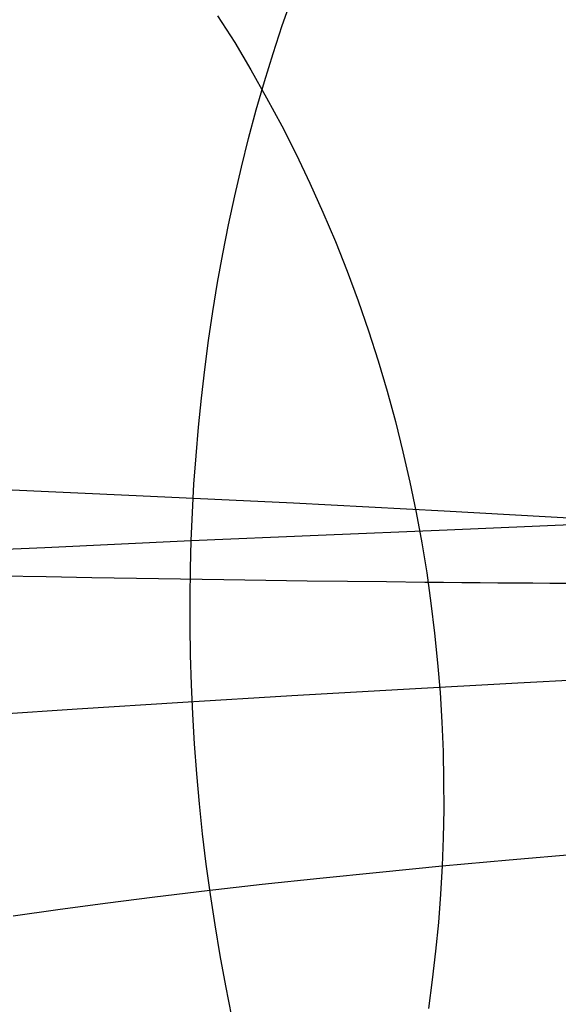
# Model space of a CAD drawing. Extents: x -37 to 483, y -973 to -253.
# Tile 39 of 197: x 164 to 170, y -815 to -805. Entities that reach past the tile are written whole.
import ezdxf

# ---------------------------------------------------------------- set-up
doc = ezdxf.new("R2010")
doc.units = 0
doc.layers.add('LIVELLO_03', color=5, linetype='CONTINUOUS')
doc.layers.add('PREDEFINITO', color=7, linetype='CONTINUOUS')

msp = doc.modelspace()

# ---------------------------------------------------------------- linework, layer by layer
at = {"layer": 'LIVELLO_03'}
for p, q in [((166.861, -805.189, 677.009), (166.962, -804.902, 676.903)), ((166.189, -805.086, 645.945), (166.366, -805.365, 645.86)), ((166.766, -805.479, 677.109), (166.861, -805.189, 677.009)), ((166.366, -805.365, 645.86), (166.535, -805.649, 645.778)), ((166.676, -805.771, 677.204), (166.766, -805.479, 677.109)), ((166.535, -805.649, 645.778), (166.698, -805.938, 645.699)), ((166.59, -806.065, 677.293), (166.676, -805.771, 677.204)), ((166.698, -805.938, 645.699), (166.855, -806.23, 645.624)), ((166.511, -806.362, 677.377), (166.59, -806.065, 677.293)), ((166.855, -806.23, 645.624), (167.005, -806.526, 645.552)), ((166.436, -806.66, 677.456), (166.511, -806.362, 677.377)), ((167.005, -806.526, 645.552), (167.148, -806.826, 645.483)), ((166.366, -806.959, 677.529), (166.436, -806.66, 677.456)), ((167.148, -806.826, 645.483), (167.284, -807.128, 645.417)), ((166.302, -807.259, 677.597), (166.366, -806.959, 677.529)), ((167.284, -807.128, 645.417), (167.413, -807.433, 645.355)), ((166.242, -807.56, 677.659), (166.302, -807.259, 677.597)), ((167.413, -807.433, 645.355), (167.534, -807.741, 645.297)), ((166.188, -807.861, 677.716), (166.242, -807.56, 677.659)), ((167.534, -807.741, 645.297), (167.649, -808.051, 645.241)), ((166.139, -808.162, 677.768), (166.188, -807.861, 677.716)), ((167.649, -808.051, 645.241), (167.757, -808.362, 645.19)), ((166.094, -808.463, 677.815), (166.139, -808.162, 677.768)), ((167.757, -808.362, 645.19), (167.857, -808.675, 645.141)), ((166.055, -808.763, 677.857), (166.094, -808.463, 677.815)), ((167.857, -808.675, 645.141), (167.951, -808.989, 645.096)), ((166.02, -809.063, 677.893), (166.055, -808.763, 677.857)), ((167.951, -808.989, 645.096), (168.037, -809.304, 645.055)), ((165.99, -809.362, 677.925), (166.02, -809.063, 677.893)), ((165.964, -809.66, 677.952), (165.99, -809.362, 677.925)), ((168.037, -809.304, 645.055), (168.116, -809.619, 645.017)), ((165.943, -809.956, 677.974), (165.964, -809.66, 677.952)), ((168.116, -809.619, 645.017), (168.188, -809.935, 644.982)), ((165.926, -810.25, 677.992), (165.943, -809.956, 677.974)), ((168.188, -809.935, 644.982), (168.253, -810.25, 644.951)), ((165.914, -810.543, 678.005), (165.926, -810.25, 677.992)), ((168.253, -810.25, 644.951), (168.311, -810.565, 644.923)), ((168.577, -810.429, 679.96), (169.94, -810.373, 680.901)), ((165.914, -810.543, 678.005), (167.235, -810.485, 678.994)), ((167.235, -810.485, 678.994), (168.577, -810.429, 679.96)), ((162.901, -810.684, 675.595), (164.392, -810.613, 676.816)), ((164.392, -810.613, 676.816), (165.914, -810.543, 678.005)), ((165.906, -810.836, 678.014), (165.914, -810.543, 678.005)), ((168.311, -810.565, 644.923), (168.363, -810.879, 644.899)), ((165.902, -811.133, 678.018), (165.906, -810.836, 678.014)), ((168.363, -810.879, 644.899), (168.407, -811.192, 644.878)), ((165.902, -811.432, 678.018), (165.902, -811.133, 678.018)), ((168.407, -811.192, 644.878), (168.445, -811.504, 644.86)), ((165.907, -811.734, 678.014), (165.902, -811.432, 678.018)), ((168.445, -811.504, 644.86), (168.476, -811.814, 644.845)), ((165.916, -812.039, 678.004), (165.907, -811.734, 678.014)), ((168.476, -811.814, 644.845), (168.501, -812.123, 644.833)), ((165.93, -812.346, 677.99), (165.916, -812.039, 678.004)), ((168.501, -812.123, 644.833), (168.52, -812.43, 644.824)), ((165.948, -812.655, 677.971), (165.93, -812.346, 677.99)), ((168.52, -812.43, 644.824), (168.532, -812.734, 644.819)), ((165.972, -812.966, 677.947), (165.948, -812.655, 677.971)), ((168.532, -812.734, 644.819), (168.538, -813.036, 644.816)), ((166, -813.278, 677.918), (165.972, -812.966, 677.947)), ((168.538, -813.036, 644.816), (168.539, -813.335, 644.816)), ((166.033, -813.592, 677.884), (166, -813.278, 677.918)), ((168.539, -813.335, 644.816), (168.533, -813.632, 644.819)), ((166.071, -813.907, 677.844), (166.033, -813.592, 677.884)), ((168.533, -813.632, 644.819), (168.523, -813.925, 644.824)), ((169.219, -813.862, 645.912), (169.943, -813.799, 646.986)), ((168.523, -813.925, 644.824), (169.219, -813.862, 645.912)), ((166.114, -814.223, 677.8), (166.071, -813.907, 677.844)), ((167.25, -814.051, 642.678), (167.873, -813.988, 643.758)), ((167.873, -813.988, 643.758), (168.523, -813.925, 644.824)), ((168.523, -813.925, 644.824), (168.506, -814.218, 644.833)), ((166.653, -814.115, 641.587), (167.25, -814.051, 642.678)), ((165.536, -814.245, 639.371), (166.081, -814.18, 640.485)), ((166.081, -814.18, 640.485), (166.653, -814.115, 641.587)), ((164.527, -814.377, 637.114), (165.018, -814.311, 638.247)), ((165.018, -814.311, 638.247), (165.536, -814.245, 639.371)), ((166.162, -814.539, 677.749), (166.114, -814.223, 677.8)), ((168.506, -814.218, 644.833), (168.484, -814.513, 644.844)), ((164.063, -814.444, 635.971), (164.527, -814.377, 637.114)), ((168.484, -814.513, 644.844), (168.455, -814.81, 644.858)), ((166.215, -814.856, 677.694), (166.162, -814.539, 677.749)), ((168.455, -814.81, 644.858), (168.421, -815.108, 644.875)), ((166.274, -815.172, 677.633), (166.215, -814.856, 677.694)), ((168.421, -815.108, 644.875), (168.38, -815.408, 644.895)), ((166.338, -815.489, 677.566), (166.274, -815.172, 677.633))]:
    msp.add_line(p, q, dxfattribs=at)
at = {"layer": 'PREDEFINITO'}
for p, q in [((165.341, -810.076, 715.204), (163.663, -810.001, 717.917)), ((166.977, -810.155, 712.38), (165.341, -810.076, 715.204)), ((168.543, -810.236, 709.476), (166.977, -810.155, 712.38)), ((170.008, -810.318, 706.53), (168.543, -810.236, 709.476)), ((164.405, -810.921, 684.902), (163.921, -810.912, 685.222)), ((164.88, -810.93, 684.602), (164.405, -810.921, 684.902)), ((165.347, -810.937, 684.321), (164.88, -810.93, 684.602)), ((165.804, -810.945, 684.059), (165.347, -810.937, 684.321)), ((166.252, -810.951, 683.817), (165.804, -810.945, 684.059)), ((166.691, -810.958, 683.594), (166.252, -810.951, 683.817)), ((167.119, -810.963, 683.391), (166.691, -810.958, 683.594)), ((167.538, -810.968, 683.207), (167.119, -810.963, 683.391)), ((167.945, -810.973, 683.042), (167.538, -810.968, 683.207)), ((168.342, -810.977, 682.896), (167.945, -810.973, 683.042)), ((168.536, -810.979, 682.83), (168.342, -810.977, 682.896)), ((168.728, -810.981, 682.769), (168.536, -810.979, 682.83)), ((168.917, -810.982, 682.713), (168.728, -810.981, 682.769)), ((169.103, -810.984, 682.661), (168.917, -810.982, 682.713)), ((169.286, -810.985, 682.614), (169.103, -810.984, 682.661)), ((169.466, -810.986, 682.572), (169.286, -810.985, 682.614)), ((169.644, -810.987, 682.534), (169.466, -810.986, 682.572)), ((169.818, -810.988, 682.501), (169.644, -810.987, 682.534)), ((169.31, -812.026, 664.965), (168.12, -812.091, 663.851)), ((170.53, -811.962, 666.055), (169.31, -812.026, 664.965)), ((166.959, -812.158, 662.715), (165.828, -812.226, 661.558)), ((168.12, -812.091, 663.851), (166.959, -812.158, 662.715)), ((165.828, -812.226, 661.558), (164.73, -812.295, 660.379)), ((164.73, -812.295, 660.379), (163.663, -812.365, 659.181))]:
    msp.add_line(p, q, dxfattribs=at)

doc.saveas('drawing.dxf')
